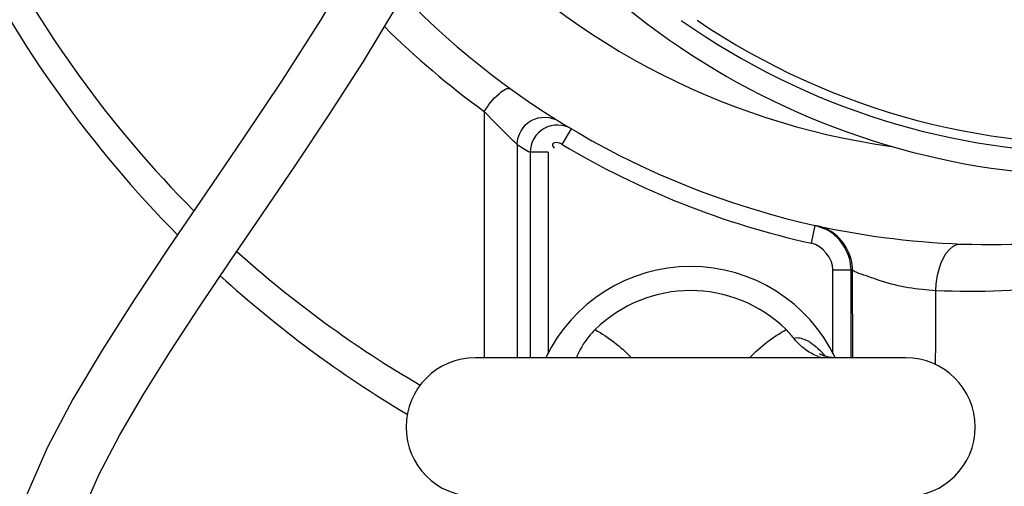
# Model space of a CAD drawing. Header units: millimetres. Extents: x 0 to 11890, y 0 to 8410.
# Tile 42 of 130: x 6405 to 6513, y 1688 to 1739. Entities that reach past the tile are written whole.
import ezdxf

# ---------------------------------------------------------------- set-up
doc = ezdxf.new("R2010")
doc.units = ezdxf.units.MM
doc.header["$LTSCALE"] = 653.95
doc.layers.get('0').update_dxf_attribs({"linetype": 'CONTINUOUS'})
for name, color, linetype in [('304103000010DXF_CONTINUOUS_LINE', 7, 'CONTINUOUS'), ('304104000088DXF_CONTINUOUS_LINE', 7, 'CONTINUOUS'), ('501038000002DXF_CONTINUOUS_LINE', 7, 'CONTINUOUS'), ('JISHUZILIAO_DXF_DIMENSION', 7, 'CONTINUOUS'), ('R12-1700-XIADXF_CONTINUOUS_LINE', 7, 'CONTINUOUS')]:
    doc.layers.add(name, color=color, linetype=linetype)
doc.styles.get("Standard").update_dxf_attribs({"font": 'txt', "width": 0.7})
doc.dimstyles.new('DIMSTYLE_5', dxfattribs={"dimtxt": 85, "dimasz": 60, "dimexe": 1, "dimexo": 0, "dimgap": 4.25, "dimtad": 0, "dimtih": 1, "dimtoh": 1, "dimdec": 1, "dimdsep": 46, "dimtxsty": 'Standard', "dimblk": '_FILLED', "dimblk1": '_FILLED', "dimblk2": '_FILLED', "dimcen": 0.09, "dimclrt": 5, "dimazin": 2, "dimtp": 0.5, "dimtm": 0.5, "dimtfac": 1, "dimtdec": 4, "dimtofl": 0, "dimtmove": 0, "dimatfit": 3, "dimldrblk": '_FILLED', "dimfxl": 1, "dimtolj": 1, "dimarcsym": 0})

# ---------------------------------------------------------------- blocks, each defined once
blk = doc.blocks.new('*D8')
at = {"layer": 'JISHUZILIAO_DXF_DIMENSION', "color": 2, "linetype": 'Continuous', "transparency": 16777216}
for start, end in [(291.0193, 360), (190, 259.3755)]:
    blk.add_arc((6523.72, 1804.68), 571.22, start, end, dxfattribs=at)
for points in [[(7101.77, 1744.24), (7094.94, 1804.68), (7081.8, 1745.28)], [(5984.42, 1649.28), (5961.17, 1705.49), (5964.94, 1644.77)]]:
    blk.add_solid(points, dxfattribs=at)
blk = doc.blocks.new('_FILLED')
at = {"color": 0, "linetype": 'ByBlock'}
blk.add_solid([(0, 0), (-1, 0.1667), (-1, -0.1667)], dxfattribs=at)

msp = doc.modelspace()

# ---------------------------------------------------------------- linework, layer by layer
at = {"color": 2, "linetype": 'Continuous'}
msp.add_circle((6523.715, 1804.677), 392, dxfattribs=at)
at = {"layer": '304103000010DXF_CONTINUOUS_LINE', "color": 9, "linetype": 'Continuous'}
for p, q in [((6456.097, 1729.264), (6456.097, 1702.277)), ((6464.627, 1725.642), (6465.65, 1727.36)), ((6459.697, 1725.647), (6459.697, 1702.277)), ((6461.116, 1724.784), (6461.116, 1702.277)), ((6463.113, 1724.784), (6461.116, 1724.784)), ((6463.113, 1724.784), (6463.113, 1702.701)), ((6491.958, 1714.824), (6492.387, 1716.777)), ((6494.318, 1702.698), (6494.318, 1711.892)), ((6494.318, 1711.892), (6496.315, 1711.892)), ((6496.315, 1702.277), (6496.315, 1711.892)), ((6496.481, 1711.856), (6496.315, 1711.892)), ((6496.495, 1702.277), (6496.481, 1711.856))]:
    msp.add_line(p, q, dxfattribs=at)
at = {"layer": '304103000010DXF_CONTINUOUS_LINE', "color": 7, "linetype": 'Continuous'}
msp.add_line((6493.766, 1716.251), (6492.387, 1716.777), dxfattribs=at)
for centre, radius, start, end in [((6523.715, 1804.677), 82.5, 213.14218, 51.82511), ((6511.715, 1804.677), 90, 224.14116, 257.59865), ((6511.715, 1804.677), 90, 257.59967, 279.63298)]:
    msp.add_arc(centre, radius, start, end, dxfattribs=at)
at = {"layer": '304103000010DXF_CONTINUOUS_LINE', "color": 9, "linetype": 'Continuous'}
for centre, radius, start, end in [((6511.715, 1804.677), 80, 221.5986, 262.14951), ((6510.602, 1804.638), 93.016, 225.26982, 234.12813), ((6508.721, 1804.679), 93.002, 238.18852, 239.21186), ((6511.715, 1804.677), 92, 239.21383, 257.59865), ((6491.478, 1711.838), 5.02, 62.5958, 77.64534), ((6491.501, 1711.882), 4.969, 58.27543, 62.59631), ((6510.704, 1804.97), 122.359, 228.08473, 239.75693), ((6512.724, 1805.382), 127.213, 227.72706, 239.22846)]:
    msp.add_arc(centre, radius, start, end, dxfattribs=at)
for points, knots in [([(6393.659, 1760.963), (6395.231, 1756.696), (6402.332, 1740.194), (6413.029, 1725.263), (6422.463, 1715.744)], [0, 0, 0, 0, 0.2533712, 1, 1, 1, 1]), ([(6396.318, 1761.783), (6397.856, 1757.68), (6404.776, 1741.828), (6415.139, 1727.498), (6424.261, 1718.376)], [0, 0, 0, 0, 0.2535384, 1, 1, 1, 1]), ([(6456.097, 1729.264), (6456.54, 1729.995), (6457.21, 1730.878), (6458.674, 1731.967), (6459.048, 1731.697)], [0, 0, 0, 0, 0.6492743, 1, 1, 1, 1]), ([(6459.697, 1725.647), (6459.565, 1725.77), (6458.325, 1726.935), (6457.129, 1728.147), (6456.097, 1729.264)], [0, 0, 0, 0, 0.1060804, 1, 1, 1, 1]), ([(6459.697, 1725.647), (6459.699, 1726.66), (6460.92, 1728.836), (6463.414, 1728.73), (6464.274, 1728.196)], [0, 0, 0, 0, 0.5003519, 1, 1, 1, 1]), ([(6465.65, 1727.36), (6464.791, 1727.871), (6462.327, 1727.957), (6461.117, 1725.796), (6461.116, 1724.784)], [0, 0, 0, 0, 0.4970669, 1, 1, 1, 1]), ([(6464.627, 1725.642), (6464.389, 1725.783), (6464.02, 1725.95), (6463.439, 1725.67), (6463.648, 1725.366), (6463.739, 1725.24)], [0, 0, 0, 0, 0.5237984, 0.7053297, 1, 1, 1, 1]), ([(6505.611, 1709.621), (6505.62, 1710.283), (6505.786, 1712.147), (6507.056, 1714.788), (6508.407, 1714.738)], [0, 0, 0, 0, 0.3287365, 1, 1, 1, 1]), ([(6505.611, 1709.621), (6503.6, 1709.731), (6500.77, 1710.169), (6497.873, 1711.307), (6496.749, 1711.634), (6496.481, 1711.856)], [0, 0, 0, 0, 0.6399387, 0.8894598, 1, 1, 1, 1]), ([(6524.601, 1710.795), (6523.074, 1710.539), (6516.787, 1709.648), (6510.406, 1709.417), (6505.611, 1709.621)], [0, 0, 0, 0, 0.243917, 1, 1, 1, 1])]:
    msp.add_open_spline(points, degree=3, knots=knots, dxfattribs=at)
for points in [[(6496.315, 1711.892), (6496.315, 1713.575), (6495.233, 1715.426), (6493.766, 1716.251)], [(6496.481, 1711.856), (6496.482, 1713.478), (6495.494, 1715.256), (6494.114, 1716.109)], [(6494.318, 1711.892), (6494.317, 1713.147), (6493.183, 1714.554), (6491.958, 1714.824)], [(6505.582, 1701.497), (6505.592, 1704.205), (6505.602, 1706.913), (6505.611, 1709.621)]]:
    msp.add_open_spline(points, degree=3, dxfattribs=at)
at = {"layer": '304104000088DXF_CONTINUOUS_LINE', "color": 7, "linetype": 'Continuous'}
for radius, start, end in [(80, 234.8725, 305.12727), (79, 235.90331, 274.55232)]:
    msp.add_arc((6523.715, 1804.677), radius, start, end, dxfattribs=at)
at = {"layer": '501038000002DXF_CONTINUOUS_LINE', "color": 7, "linetype": 'Continuous'}
msp.add_line((6502.315, 1702.277), (6455.115, 1702.277), dxfattribs=at)
msp.add_lwpolyline([(6494.658, 1702.277), (6493.888, 1702.341), (6493.303, 1702.485), (6492.954, 1702.626), (6492.841, 1702.686)], dxfattribs=at)
for centre, radius, start, end in [((6478.715, 1694.677), 17.6, 25.64581, 154.35672), ((6478.715, 1694.677), 14.955, 45.54824, 134.45176), ((6482.688, 1698.717), 9.289, 37.88501, 45.58759), ((6455.115, 1694.677), 7.6, 90, 270), ((6494.833, 1708.02), 5.999, 249.3092, 254.10364), ((6502.315, 1694.677), 7.6, 270, 90)]:
    msp.add_arc(centre, radius, start, end, dxfattribs=at)
at = {"layer": '501038000002DXF_CONTINUOUS_LINE', "color": 9, "linetype": 'Continuous'}
msp.add_arc((6486.542, 1696.662), 9.034, 39.81766, 43.72994, dxfattribs=at)
at = {"layer": '501038000002DXF_CONTINUOUS_LINE', "color": 7, "linetype": 'Continuous'}
for points, knots in [([(6468.242, 1705.353), (6467.996, 1705.111), (6467.162, 1704.2), (6466.508, 1703.113), (6466.213, 1702.272)], [0, 0, 0, 0, 0.2788917, 1, 1, 1, 1]), ([(6492.714, 1702.409), (6492.466, 1702.502), (6491.437, 1702.97), (6490.55, 1703.739), (6490.02, 1704.421)], [0, 0, 0, 0, 0.2342096, 1, 1, 1, 1])]:
    msp.add_open_spline(points, degree=3, knots=knots, dxfattribs=at)
at = {"layer": '501038000002DXF_CONTINUOUS_LINE', "color": 9, "linetype": 'Continuous'}
for points in [[(6468.242, 1705.353), (6469.706, 1704.544), (6471.067, 1703.503), (6472.213, 1702.285)], [(6485.219, 1702.285), (6486.365, 1703.503), (6487.724, 1704.545), (6489.189, 1705.353)]]:
    msp.add_open_spline(points, degree=3, dxfattribs=at)
msp.add_open_spline([(6490.019, 1704.422), (6490.432, 1704.558), (6491.683, 1704.201), (6492.561, 1703.438), (6493.07, 1702.907)], degree=3, knots=[0, 0, 0, 0, 0.3716563, 1, 1, 1, 1], dxfattribs=at)
at = {"layer": 'R12-1700-XIADXF_CONTINUOUS_LINE', "color": 7, "linetype": 'Continuous'}
for points in [[(6448.908, 1762.928), (6448.623, 1761.044), (6445.849, 1753.468), (6442.197, 1746.203), (6438.139, 1739.283), (6433.932, 1732.689), (6429.701, 1726.357), (6425.538, 1720.25), (6421.52, 1714.349), (6417.711, 1708.637), (6414.179, 1703.107), (6410.987, 1697.739), (6408.194, 1692.464), (6405.913, 1687.231), (6404.338, 1681.984), (6403.839, 1676.703), (6403.935, 1675.499)], [(6410.286, 1676.292), (6410.224, 1677.435), (6410.702, 1681.119), (6411.975, 1685.167), (6413.837, 1689.427), (6416.132, 1693.822), (6418.76, 1698.336), (6421.684, 1703.007), (6424.865, 1707.855), (6428.246, 1712.865), (6431.781, 1718.04), (6435.427, 1723.397), (6439.135, 1728.953), (6442.849, 1734.736), (6446.493, 1740.795), (6449.946, 1747.183), (6452.999, 1753.961), (6455.268, 1761.233)]]:
    msp.add_lwpolyline(points, dxfattribs=at)

# ---------------------------------------------------------------- dimensions: what is measured, and where the dimension line sits
at = {"layer": 'JISHUZILIAO_DXF_DIMENSION', "color": 2, "linetype": 'Continuous'}
dim = msp.add_angular_dim_2l(base=(6573.501, 1235.631), line1=((5966.799, 1706.478), (5961.173, 1705.486)), line2=((7089.224, 1804.677), (7094.936, 1804.677)), dimstyle='DIMSTYLE_5', dxfattribs=at)
dim.commit()
dim.dimension.update_dxf_attribs({"geometry": '*D8', "text_midpoint": (6460.899, 1193.131), "dimtype": 162})

doc.saveas('drawing.dxf')
